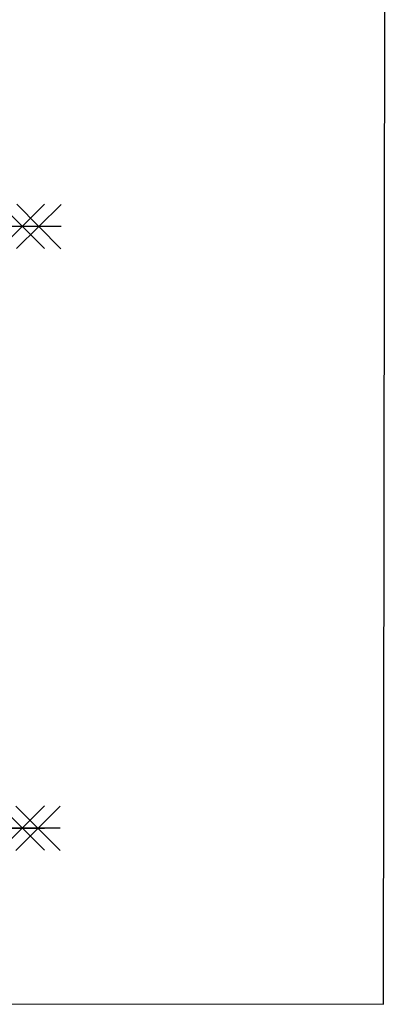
# Model space of a CAD drawing. Header units: feet. Extents: x 14665 to 61549, y 27474 to 37127.
# Tile 26 of 37: x 44075 to 44152, y 30849 to 31056. Entities that reach past the tile are written whole.
import ezdxf

# ---------------------------------------------------------------- set-up
doc = ezdxf.new("R2010")
doc.units = ezdxf.units.FT
doc.header["$LTSCALE"] = 25
doc.header["$MEASUREMENT"] = 0
doc.layers.get('0').update_dxf_attribs({"linetype": 'CONTINUOUS'})
doc.layers.add('G', color=3, linetype='CONTINUOUS')

# ---------------------------------------------------------------- blocks, each defined once
blk = doc.blocks.new('MS')
at = {"color": 6}
for p, q in [((-4.65, 22.79), (4.65, 32.1)), ((-4.65, 32.1), (4.65, 22.79)), ((-4.65, -22.79), (4.65, -32.1)), ((-4.65, -32.1), (4.65, -22.79))]:
    blk.add_line(p, q, dxfattribs=at)
at = {"color": 3}
blk.add_line((0, -32.1), (0, 32.1), dxfattribs=at)
at = {"flags": 1}
for tag, p, height in [('DIAM', (0, 0), 8.01), ('TOLE', (1.27, -9.73), 5.26), ('AVAN', (1.27, -18.16), 5.26), ('DIET', (1.27, -24.59), 5.26)]:
    blk.add_attdef(tag, p, '', height=height, dxfattribs=at)

msp = doc.modelspace()

# ---------------------------------------------------------------- linework, layer by layer
at = {"layer": 'G'}
for p, q in [((44151.24, 30849.42), (44151.84, 31264.71)), ((43951.24, 30849.7), (44151.24, 30849.42))]:
    msp.add_line(p, q, dxfattribs=at)

# ---------------------------------------------------------------- block references
for p, rotation in [((44048.04, 31012.71), 270), ((44051.48, 31012.71), 89.91796291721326), ((44048.04, 30886.41), 270), ((44051.3, 30886.41), 89.91796291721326)]:
    msp.add_blockref('MS', p, dxfattribs=dict(rotation=rotation))

doc.saveas('drawing.dxf')
